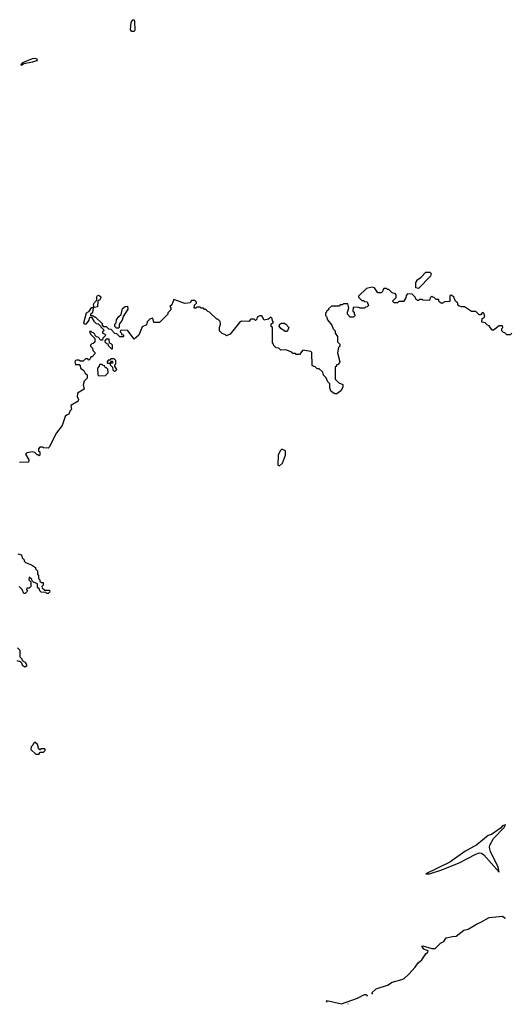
# Model space of a CAD drawing. Extents: x 2710666 to 2828562, y 857017 to 964538.
# Tile 3 of 138: x 2724118 to 2728567, y 862360 to 871300. Entities that reach past the tile are written whole.
import ezdxf

# ---------------------------------------------------------------- set-up
doc = ezdxf.new("R2010")
doc.units = 0

msp = doc.modelspace()

# ---------------------------------------------------------------- linework, layer by layer
at = {"layer": '0CON05XD'}
for points in [[(2725155, 871193.8), (2725134.1, 871194.1), (2725123, 871207), (2725130, 871275), (2725145, 871300), (2725155, 871300), (2725160, 871285), (2725162.5, 871205), (2725155, 871193.8)], [(2724135, 870883.3), (2724132.5, 870895), (2724145, 870910), (2724235, 870947.5), (2724255, 870950), (2724270, 870945), (2724277.5, 870935), (2724270, 870925), (2724233.6, 870913.6), (2724155, 870900), (2724135, 870883.3)], [(2727735, 868860), (2727710, 868865), (2727710, 868915), (2727720, 868925), (2727720, 868935), (2727758.3, 868961.7), (2727801.7, 869008.3), (2727838.3, 869008.3), (2727850, 868995), (2727845, 868970), (2727735, 868860)], [(2728580, 868455), (2728565, 868440), (2728535, 868440), (2728518.3, 868458.3), (2728505, 868460), (2728490, 868475), (2728490, 868495), (2728500, 868505), (2728495, 868520), (2728465, 868520), (2728415, 868480), (2728401.7, 868481.7), (2728375, 868520), (2728360, 868525), (2728338.3, 868548.3), (2728310, 868555), (2728311.7, 868588.3), (2728328.3, 868591.7), (2728337.5, 868605), (2728326.4, 868636.4), (2728315, 868640), (2728298.3, 868621.7), (2728285, 868620), (2728255, 868650), (2728215, 868650), (2728151.7, 868691.7), (2728125, 868692.5), (2728101.7, 868701.7), (2728090, 868715), (2728090, 868725), (2728070, 868745), (2728055, 868780), (2728035, 868800), (2728020, 868795), (2728018.3, 868741.7), (2727973, 868737), (2727945, 868722.5), (2727931.7, 868731.7), (2727920, 868745), (2727918.3, 868758.3), (2727895, 868760), (2727878.3, 868778.3), (2727865, 868780), (2727855, 868790), (2727840, 868775), (2727835, 868750), (2727775, 868752.5), (2727765, 868760), (2727745, 868760), (2727735, 868750), (2727725, 868750), (2727711.7, 868761.7), (2727708.3, 868778.3), (2727678.3, 868808.3), (2727635, 868810), (2727623, 868797), (2727620, 868775), (2727598.3, 868741.7), (2727555, 868740), (2727545, 868730), (2727515, 868730), (2727500, 868745), (2727531.7, 868778.3), (2727531.7, 868801.7), (2727525, 868810), (2727495, 868820), (2727465, 868850), (2727455, 868850), (2727445, 868860), (2727421.7, 868858.3), (2727410, 868845), (2727408.3, 868831.7), (2727395, 868820), (2727365, 868820), (2727336.7, 868866.7), (2727315, 868872.5), (2727261.7, 868858.3), (2727191.7, 868788.3), (2727191.7, 868781.7), (2727221.7, 868751.7), (2727235, 868750), (2727245, 868740), (2727268.3, 868738.3), (2727280, 868705), (2727268.3, 868691.7), (2727255, 868690), (2727245, 868680), (2727205, 868680), (2727185, 868690), (2727141.7, 868688.3), (2727140, 868655), (2727150, 868645), (2727150, 868625), (2727160, 868615), (2727145, 868600), (2727115, 868600), (2727090, 868625), (2727090, 868645), (2727102.5, 868685), (2727095, 868720), (2727055, 868720), (2727045, 868710), (2727025, 868710), (2727015, 868700), (2726945, 868700), (2726920, 868675), (2726920, 868665), (2726900, 868655), (2726900, 868645), (2726890, 868635), (2726890, 868615), (2726900, 868605), (2726910, 868575), (2726950, 868525), (2726961.7, 868491.7), (2726980, 868475), (2726980, 868455), (2727000, 868425), (2727000, 868375), (2727020, 868355), (2727020, 868335), (2727010, 868325), (2727000, 868275), (2727022.5, 868195), (2727005, 868170), (2726990, 868165), (2726990, 868155), (2726980, 868145), (2726980, 868035), (2727011.7, 868001.7), (2727048.3, 867988.3), (2727050, 867965), (2727029.3, 867930.7), (2726995, 867902.5), (2726975, 867902.5), (2726942.5, 867925), (2726930, 867955), (2726930, 867995), (2726911.7, 868011.7), (2726898.3, 868048.3), (2726871.7, 868071.7), (2726868.3, 868098.3), (2726835, 868130), (2726815, 868130), (2726798.3, 868148.3), (2726785, 868150), (2726771.7, 868161.7), (2726768.3, 868278.3), (2726757, 868287), (2726685, 868300), (2726655, 868260), (2726625, 868260), (2726618.3, 868268.3)], [(2726618.3, 868268.3), (2726595, 868270), (2726585, 868280), (2726531.7, 868301.7), (2726485, 868300), (2726468.3, 868318.3), (2726445, 868320), (2726421.7, 868341.7), (2726420, 868355), (2726410, 868365), (2726410, 868505), (2726400, 868515), (2726400, 868535), (2726420, 868555), (2726410, 868565), (2726408.3, 868588.3), (2726395, 868600), (2726375, 868580), (2726335, 868572.5), (2726315, 868610), (2726295, 868610), (2726271.7, 868598.3), (2726268.3, 868581.7), (2726255, 868570), (2726245, 868580), (2726215, 868580), (2726195, 868560), (2726128.3, 868561.7), (2726110.7, 868549.3), (2726026.4, 868443.6), (2725995, 868430), (2725985, 868440), (2725955, 868450), (2725930, 868475), (2725930, 868505), (2725940, 868535), (2725935, 868560), (2725915, 868580), (2725905, 868580), (2725840, 868645), (2725825, 868650), (2725805, 868670), (2725795, 868670), (2725785, 868680), (2725765, 868680), (2725755, 868690), (2725725, 868690), (2725715, 868680), (2725701.7, 868681.7), (2725703, 868707), (2725720, 868725), (2725720, 868735), (2725705, 868750), (2725675, 868750), (2725665, 868730), (2725615, 868722.5), (2725515, 868760), (2725498.3, 868711.7), (2725480, 868695), (2725490, 868685), (2725490, 868665), (2725461.7, 868638.3), (2725460, 868625), (2725385, 868550), (2725335, 868550), (2725325, 868590), (2725300, 868585), (2725273.8, 868556.2), (2725269.3, 868530.7), (2725230, 868510), (2725197.5, 868435), (2725155, 868400), (2725095, 868480), (2725031.7, 868478.3), (2725030, 868465), (2725040, 868455), (2725041.7, 868441.7), (2725058.3, 868438.3), (2725060, 868425), (2725055, 868420), (2725025, 868420), (2724998.3, 868448.3), (2724981.7, 868451.7), (2724948.3, 868488.3), (2724925, 868490), (2724905, 868510), (2724881.7, 868511.7), (2724870, 868525), (2724868.3, 868538.3), (2724805, 868600), (2724795, 868600), (2724785, 868610), (2724761.7, 868611.7), (2724761.7, 868628.3), (2724782.5, 868645), (2724787.5, 868677.5), (2724777.5, 868687.5), (2724765, 868682.5), (2724743, 868647), (2724720, 868635), (2724697.5, 868545), (2724705, 868537.5), (2724725, 868540), (2724747, 868573), (2724755, 868600), (2724768.3, 868598.3), (2724791.7, 868561.7), (2724811.7, 868541.7), (2724828.3, 868538.3), (2724878.3, 868488.3), (2724880, 868475), (2724870, 868465), (2724870, 868455), (2724888.3, 868448.3), (2724900, 868435), (2724871.7, 868408.3), (2724868.3, 868391.7), (2724855, 868390), (2724828.3, 868418.3), (2724815, 868420), (2724801.7, 868431.7), (2724800, 868445), (2724788.3, 868458.3), (2724775, 868460), (2724765, 868470), (2724751.7, 868468.3), (2724760, 868445), (2724800, 868405), (2724798.3, 868371.7), (2724785, 868360), (2724771.7, 868358.3), (2724760, 868345), (2724760, 868335), (2724778.3, 868318.3), (2724780, 868295), (2724798.3, 868278.3), (2724800, 868265), (2724775, 868240), (2724761.7, 868238.3), (2724758.3, 868221.7), (2724745, 868210), (2724735, 868220), (2724715, 868220), (2724695, 868200), (2724665, 868200), (2724655, 868210), (2724635, 868210), (2724623.6, 868206.4), (2724616.7, 868195), (2724625, 868170), (2724658.3, 868168.3), (2724667, 868157), (2724670, 868135), (2724700, 868115), (2724711.7, 868091.7), (2724730, 868075), (2724730, 868045), (2724701.7, 868018.3), (2724692.5, 867985), (2724702.5, 867945), (2724641.7, 867908.3), (2724640, 867875), (2724650, 867855), (2724647.5, 867835), (2724583, 867797), (2724588.3, 867761.7), (2724573.9, 867746.1), (2724563, 867717), (2724547.5, 867712.5), (2724531.7, 867698.3), (2724502.5, 867615), (2724451.2, 867548.8), (2724385, 867420), (2724375, 867410), (2724335, 867412.5), (2724325, 867420), (2724301.7, 867418.3), (2724290, 867405), (2724290, 867385), (2724300, 867375), (2724300, 867345), (2724295, 867340), (2724285, 867350), (2724275, 867350), (2724255, 867370), (2724235, 867377.5), (2724181.7, 867368.3), (2724170, 867355), (2724200, 867305), (2724198.3, 867281.7), (2724115, 867280)], [(2724797.5, 868687.5), (2724790, 868695), (2724788.8, 868715), (2724795, 868732.5), (2724817.5, 868752.5), (2724817, 868783), (2724822.5, 868795), (2724835, 868800), (2724852.5, 868785), (2724853.3, 868775), (2724845, 868757.5), (2724827.5, 868745), (2724825, 868692.5), (2724797.5, 868687.5)], [(2725015, 868500), (2724995, 868500), (2724980, 868515), (2724980, 868535), (2724991.7, 868548.3), (2724996.2, 868575), (2725015.7, 868604.3), (2725037, 868623), (2725051.7, 868678.3), (2725075, 868696.7), (2725095, 868697.5), (2725098, 868672), (2725057.5, 868605), (2725048, 868572), (2725020, 868535), (2725020, 868505), (2725015, 868500)], [(2726545, 868470), (2726525, 868470), (2726487, 868497), (2726471.7, 868518.3), (2726477.5, 868535), (2726495, 868543.3), (2726515, 868543.3), (2726532.5, 868535), (2726560, 868505), (2726545, 868470)], [(2724955, 868310), (2724960, 868315), (2724960, 868345), (2724948.3, 868358.3), (2724931.7, 868361.7), (2724928.3, 868398.3), (2724901.7, 868398.3), (2724890, 868385), (2724890, 868375), (2724905, 868360), (2724918.3, 868358.3), (2724921.7, 868341.7), (2724955, 868310)], [(2724837, 868067), (2724895, 868070), (2724920, 868095), (2724918.3, 868128.3), (2724905, 868140), (2724895, 868140), (2724888.3, 868158.3), (2724875, 868160), (2724865, 868170), (2724841.7, 868168.3), (2724840, 868155), (2724822.5, 868135), (2724827.5, 868075), (2724837, 868067)], [(2724985, 868110), (2725000, 868125), (2724980, 868155), (2724980, 868165), (2724990, 868175), (2724990, 868205), (2724975, 868220), (2724945, 868220), (2724935, 868210), (2724921.7, 868208.3), (2724910, 868195), (2724910, 868185), (2724915, 868180), (2724940, 868180), (2724951.7, 868198.3), (2724958.3, 868198.3), (2724958.3, 868181.7), (2724940, 868180), (2724940, 868165), (2724960, 868145), (2724961.7, 868121.7), (2724975, 868110), (2724985, 868110)], [(2726475, 867250), (2726500, 867275), (2726527.5, 867345), (2726530, 867385), (2726495, 867400), (2726480, 867385), (2726462.5, 867345), (2726460, 867255), (2726475, 867250)], [(2724101.7, 866451.7), (2724135, 866440), (2724140, 866415), (2724160, 866395), (2724160, 866385), (2724171.7, 866371.7), (2724225, 866350), (2724260, 866325), (2724260, 866315), (2724280, 866295), (2724280, 866265), (2724290, 866255), (2724290, 866225), (2724300, 866215), (2724301.7, 866201.7), (2724315, 866190), (2724330, 866190), (2724330, 866165), (2724320, 866155), (2724321.7, 866141.7), (2724345, 866120), (2724385, 866120), (2724390, 866115), (2724388.3, 866101.7), (2724375, 866090), (2724365, 866090), (2724355, 866100), (2724311.7, 866101.7), (2724300, 866115), (2724298.3, 866128.3), (2724280, 866145), (2724278.3, 866178.3), (2724241.7, 866191.7), (2724230, 866205), (2724228.3, 866218.3), (2724205, 866240), (2724200, 866215), (2724220, 866195), (2724220, 866155), (2724205, 866140), (2724181.7, 866138.3), (2724180, 866125), (2724188.3, 866111.7), (2724168.3, 866091.7), (2724155, 866090), (2724140, 866125), (2724112.5, 866155)], [(2724098.3, 865598.3), (2724120, 865575), (2724120, 865515), (2724138.3, 865498.3), (2724141.7, 865481.7), (2724166.7, 865466.7), (2724180, 865445), (2724178.3, 865431.7), (2724165, 865420), (2724155, 865430), (2724145, 865430), (2724138.3, 865458.3), (2724125, 865470), (2724095, 865480)], [(2724295, 864630), (2724301.7, 864648.3), (2724335, 864650), (2724350, 864665), (2724350, 864675), (2724345, 864680), (2724315, 864680), (2724301.7, 864671.7), (2724290, 864685), (2724278.3, 864718.3), (2724255, 864740), (2724241.7, 864728.3), (2724238.3, 864711.7), (2724221.7, 864698.3), (2724220, 864675), (2724265, 864630), (2724295, 864630)], [(2727835, 863544.4), (2727945, 863580.6), (2728105, 863644.4), (2728255, 863724.4), (2728285, 863734.5), (2728305, 863732.2), (2728327.5, 863717.5), (2728465, 863560), (2728456.7, 863605), (2728388.5, 863748.5), (2728379.2, 863785), (2728380.4, 863805), (2728413.9, 863866.1), (2728512, 863965), (2728525, 863990), (2728495, 863981.2), (2728479.7, 863960.3), (2728397, 863903), (2728367.7, 863892.3), (2728265, 863808.8), (2728155, 863748.8), (2728018.3, 863651.7), (2727800, 863545), (2727835, 863544.4)], [(2727320.5, 862451.7), (2727312.9, 862465), (2727350.4, 862499.6), (2727455, 862533.6), (2727495, 862561.5), (2727585, 862585.6), (2727604, 862595), (2727645.7, 862635), (2727705, 862697.1), (2727732.7, 862737.3), (2727765, 862763.1), (2727801.2, 862818.8), (2727819.2, 862835), (2727821.2, 862845), (2727781.8, 862861.8), (2727765, 862888.8), (2727775, 862890.5), (2727855, 862866), (2727885, 862867.1), (2727935, 862916), (2727965, 862930), (2727986.8, 862963.2), (2728043.1, 862976.9), (2728075, 862978.1), (2728145, 863033.3), (2728185, 863041.2), (2728260.6, 863089.4), (2728301.2, 863105), (2728375, 863148), (2728495, 863161.1), (2728517.5, 863145), (2728519.4, 863140.2)], [(2726907.3, 862379.7), (2726901.4, 862385), (2726904.6, 862395.4), (2727035, 862364.6), (2727182, 862415), (2727245, 862449.5), (2727258.9, 862448.9), (2727268.9, 862438.9), (2727267.3, 862429.8)], [(2727096.1, 862360.6), (2727095, 862360.3)]]:
    msp.add_lwpolyline(points, dxfattribs=at)

doc.saveas('drawing.dxf')
